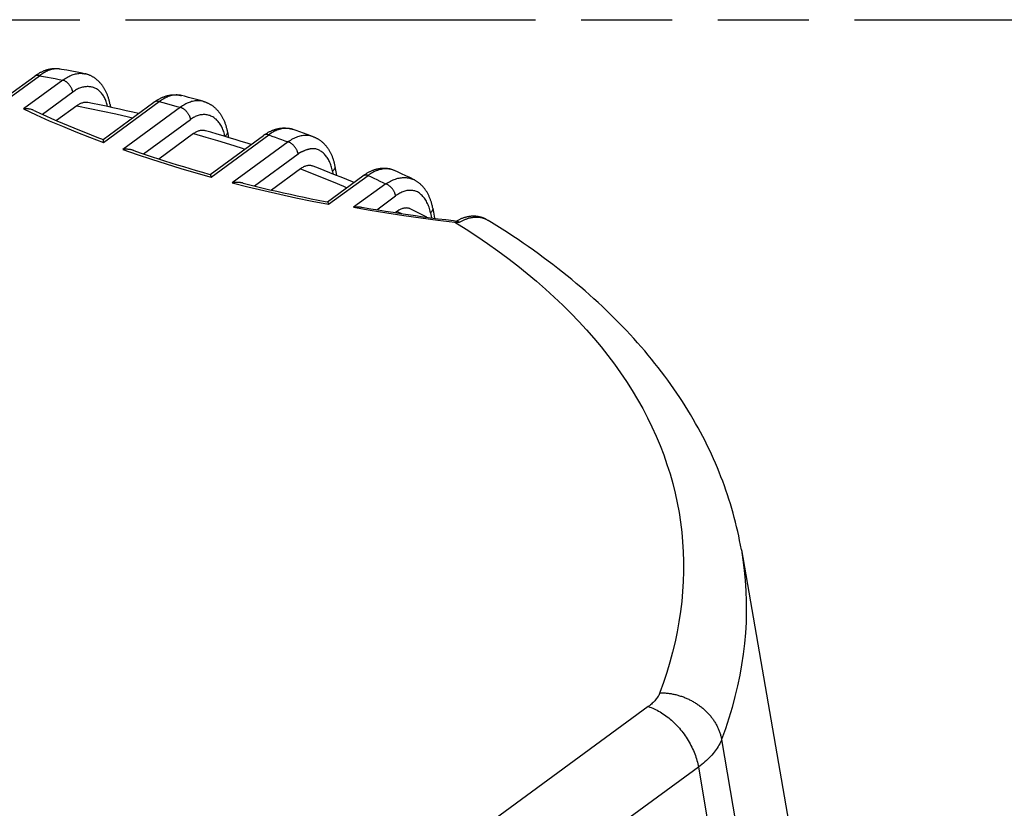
# Model space of a CAD drawing. Header units: millimetres. Extents: x 0 to 210, y 0 to 297.
# Tile 26 of 30: x 94 to 115, y 241 to 258. Entities that reach past the tile are written whole.
import ezdxf

# ---------------------------------------------------------------- set-up
doc = ezdxf.new("R2010")
doc.units = ezdxf.units.MM
doc.header["$LTSCALE"] = 19.36
doc.linetypes.add('PHANTOM', pattern=[0.8, 0.45, -0.05, 0.1, -0.05, 0.1, -0.05])
doc.layers.get('0').update_dxf_attribs({"linetype": 'CONTINUOUS'})
doc.layers.add('DEFAULT_3', color=7, linetype='PHANTOM')

msp = doc.modelspace()

# ---------------------------------------------------------------- linework, layer by layer
at = {"color": 7, "linetype": 'Continuous'}
for p, q in [((94.6032, 256.8437), (94.589, 256.846)), ((93.4778, 256.2672), (94.0651, 256.6974)), ((93.4869, 256.2042), (94.1662, 256.7023)), ((95.1187, 256.7474), (95.1327, 256.7444)), ((94.6616, 256.6109), (93.8222, 255.9966)), ((94.8717, 256.3568), (94.2294, 255.8816)), ((97.1832, 256.2811), (97.183, 256.2811)), ((94.9575, 256.0655), (94.5266, 255.7499)), ((95.514, 255.3491), (96.5948, 256.1409)), ((95.663, 256.0943), (95.6743, 256.0325)), ((97.4386, 255.4733), (96.7011, 254.9331)), ((97.7889, 254.6059), (98.9203, 255.4347)), ((98.154, 255.5089), (98.1751, 255.3919)), ((95.5152, 255.3364), (95.5162, 255.3279)), ((95.5162, 255.3279), (95.518, 255.3131)), ((95.518, 255.3131), (95.5218, 255.2839)), ((99.7151, 255.0763), (99.7086, 255.0732)), ((99.7253, 255.0811), (99.7151, 255.0763)), ((99.7325, 255.0845), (99.7253, 255.0811)), ((99.7401, 255.088), (99.7325, 255.0845)), ((99.748, 255.0916), (99.7401, 255.088)), ((100.4395, 254.773), (100.4732, 254.5843)), ((97.7631, 254.6131), (97.7892, 254.6058)), ((99.707, 254.7254), (99.0904, 254.2737)), ((100.2788, 254.0202), (101.0327, 254.5725)), ((100.3052, 253.9702), (101.1435, 254.5848)), ((101.6992, 254.6915), (101.6914, 254.6946)), ((101.5174, 254.4045), (100.8372, 253.9067)), ((102.1295, 254.487), (102.1201, 254.4918)), ((101.3307, 253.8551), (101.7286, 254.1498)), ((100.2305, 254.0296), (100.2801, 254.02)), ((101.7614, 253.8206), (101.7235, 253.7928)), ((102.4691, 253.7923), (102.4882, 253.6835)), ((102.5187, 253.8861), (102.5562, 253.6746)), ((103.0537, 253.606), (103.0577, 253.6034)), ((103.6866, 253.634), (103.6946, 253.6292)), ((109.0736, 246.6246), (112.4513, 227.1983))]:
    msp.add_line(p, q, dxfattribs=at)
at = {"color": 9, "linetype": 'Continuous'}
for p, q in [((94.0598, 256.6934), (94.0556, 256.6904)), ((95.5218, 255.2839), (96.7074, 256.1524)), ((97.1581, 256.0322), (95.9329, 255.1347)), ((96.5987, 256.1436), (96.5948, 256.1409)), ((96.3729, 255.0416), (97.3713, 255.773)), ((97.8076, 254.5487), (99.0328, 255.4462)), ((98.9242, 255.4374), (98.9203, 255.4347)), ((99.444, 255.297), (98.2584, 254.4285)), ((99.6572, 255.0378), (98.7311, 254.3594)), ((100.3871, 254.6768), (100.3982, 254.6146)), ((102.1201, 254.4918), (102.1128, 254.4953)), ((101.7614, 253.8206), (101.8541, 253.773)), ((107.0962, 243.2939), (100.6964, 238.6056)), ((108.1607, 242.0068), (101.7545, 237.3138)), ((108.1607, 242.0068), (111.5006, 222.4166))]:
    msp.add_line(p, q, dxfattribs=at)
at = {"color": 7, "linetype": 'Continuous'}
for points in [[(94.589, 256.8464), (94.5797, 256.8477), (94.568, 256.8491), (94.5563, 256.8503), (94.5445, 256.8512), (94.5326, 256.852), (94.5207, 256.8524), (94.5087, 256.8527), (94.4966, 256.8527), (94.4845, 256.8524), (94.4723, 256.8519), (94.4601, 256.8512), (94.4478, 256.8502), (94.4355, 256.849), (94.4231, 256.8475), (94.4106, 256.8458), (94.3981, 256.8438), (94.3856, 256.8415), (94.3729, 256.839), (94.3603, 256.8362), (94.3476, 256.8332), (94.3349, 256.8299), (94.3221, 256.8263), (94.3093, 256.8225), (94.2964, 256.8184), (94.2836, 256.814), (94.2707, 256.8093), (94.2578, 256.8044), (94.2448, 256.7991), (94.2319, 256.7936), (94.2189, 256.7879), (94.206, 256.7818), (94.193, 256.7755), (94.1801, 256.7689), (94.1672, 256.762), (94.1543, 256.7549), (94.1414, 256.7474), (94.1286, 256.7398), (94.1158, 256.7318), (94.103, 256.7236), (94.0903, 256.7151), (94.0777, 256.7064), (94.0651, 256.6974)], [(94.589, 256.846), (94.5804, 256.8471), (94.5583, 256.8491), (94.5359, 256.85), (94.5132, 256.8496), (94.4904, 256.848), (94.4674, 256.8452), (94.4442, 256.8412), (94.4209, 256.836), (94.3975, 256.8297), (94.3741, 256.8221), (94.3507, 256.8133), (94.3274, 256.8034), (94.3042, 256.7924), (94.281, 256.7802), (94.2579, 256.7669), (94.2349, 256.7524), (94.2119, 256.7368), (94.189, 256.7201), (94.1662, 256.7023)], [(95.1187, 256.7474), (95.0715, 256.7566), (94.9621, 256.7775), (94.8525, 256.7981), (94.7426, 256.8184), (94.6325, 256.8385), (94.6032, 256.8437)], [(94.6616, 256.6109), (94.6858, 256.6282), (94.7102, 256.6445), (94.7346, 256.6598), (94.7591, 256.674), (94.7835, 256.6871), (94.8079, 256.699), (94.8322, 256.7099), (94.8564, 256.7196), (94.8805, 256.7281), (94.9045, 256.7355), (94.9284, 256.7417), (94.9521, 256.7468), (94.9756, 256.7506), (94.999, 256.7533), (95.0222, 256.7547), (95.0452, 256.755), (95.068, 256.754), (95.0906, 256.7519), (95.1129, 256.7485), (95.1187, 256.7474)], [(95.6626, 256.0942), (95.6596, 256.1096), (95.6563, 256.1259), (95.6527, 256.142), (95.6489, 256.1581), (95.645, 256.174), (95.6408, 256.1898), (95.6364, 256.2054), (95.6318, 256.2209), (95.627, 256.2363), (95.6221, 256.2514), (95.6169, 256.2665), (95.6115, 256.2813), (95.6059, 256.296), (95.6001, 256.3105), (95.5941, 256.3248), (95.588, 256.3389), (95.5816, 256.3528), (95.5751, 256.3665), (95.5684, 256.38), (95.5615, 256.3933), (95.5544, 256.4064), (95.5472, 256.4193), (95.5398, 256.4319), (95.5323, 256.4443), (95.5245, 256.4565), (95.5167, 256.4685), (95.5086, 256.4802), (95.5005, 256.4916), (95.4921, 256.5029), (95.4837, 256.5139), (95.4751, 256.5246), (95.4664, 256.5351), (95.4575, 256.5454), (95.4485, 256.5554), (95.4394, 256.5652), (95.4302, 256.5747), (95.4209, 256.584), (95.4114, 256.593), (95.4019, 256.6018), (95.3922, 256.6104), (95.3825, 256.6187), (95.3726, 256.6267), (95.3627, 256.6345), (95.3526, 256.6421), (95.3424, 256.6495), (95.3322, 256.6566), (95.3219, 256.6634), (95.3115, 256.6701), (95.3009, 256.6764), (95.2904, 256.6826), (95.2797, 256.6885), (95.2689, 256.6942), (95.2581, 256.6997), (95.2472, 256.7049), (95.2362, 256.7099), (95.2251, 256.7146), (95.214, 256.7191), (95.2028, 256.7234), (95.1915, 256.7275), (95.1801, 256.7313), (95.1687, 256.7349), (95.1572, 256.7382), (95.1457, 256.7414), (95.134, 256.7442), (95.1327, 256.7446)], [(95.3406, 256.442), (95.3252, 256.4489), (95.309, 256.4548), (95.292, 256.4598), (95.2742, 256.4638), (95.2556, 256.4669), (95.2364, 256.4691), (95.2166, 256.4706), (95.1966, 256.4713), (95.1771, 256.4715), (95.1574, 256.4708), (95.1371, 256.4694), (95.1164, 256.467), (95.0954, 256.4636), (95.0742, 256.4591), (95.0531, 256.4534), (95.0321, 256.4465), (95.0118, 256.4387), (94.9918, 256.4299), (94.9716, 256.42), (94.9514, 256.4091), (94.9313, 256.3973), (94.9113, 256.3845), (94.8914, 256.3711), (94.8717, 256.3568)], [(95.6093, 256.0464), (95.6074, 256.0559), (95.6014, 256.0814), (95.5949, 256.1061), (95.5877, 256.13), (95.5799, 256.1533), (95.5714, 256.1759), (95.5623, 256.1978), (95.5527, 256.2188), (95.5426, 256.2391), (95.5318, 256.2588), (95.5204, 256.2779), (95.5085, 256.2962), (95.496, 256.3138), (95.4829, 256.3305), (95.4694, 256.3465), (95.4554, 256.3614), (95.4408, 256.3755), (95.4257, 256.3887), (95.41, 256.4011), (95.3936, 256.4126), (95.3767, 256.4232), (95.359, 256.4331), (95.3406, 256.442)], [(96.5948, 256.1409), (96.6074, 256.1499), (96.6202, 256.1589), (96.6331, 256.1676), (96.6461, 256.1761), (96.659, 256.1842), (96.672, 256.1921), (96.685, 256.1997), (96.6981, 256.207), (96.7112, 256.2141), (96.7242, 256.2208), (96.7373, 256.2273), (96.7504, 256.2335), (96.7636, 256.2394), (96.7767, 256.245), (96.7897, 256.2504), (96.8028, 256.2554), (96.8158, 256.2602), (96.8289, 256.2647), (96.8418, 256.2689), (96.8548, 256.2728), (96.8677, 256.2764), (96.8806, 256.2798), (96.8934, 256.2829), (96.9062, 256.2858), (96.919, 256.2883), (96.9316, 256.2906), (96.9443, 256.2926), (96.9569, 256.2944), (96.9694, 256.2959), (96.9819, 256.2971), (96.9943, 256.2981), (97.0067, 256.2989), (97.019, 256.2994), (97.0313, 256.2996), (97.0435, 256.2996), (97.0556, 256.2993), (97.0676, 256.2988), (97.0796, 256.2981), (97.0916, 256.2971), (97.1035, 256.2959), (97.1153, 256.2944), (97.127, 256.2927), (97.1386, 256.2908), (97.1503, 256.2886), (97.1618, 256.2862), (97.1733, 256.2836), (97.183, 256.2811)], [(97.1789, 256.2822), (97.157, 256.287), (97.1349, 256.2905), (97.1124, 256.2929), (97.0896, 256.2941), (97.0666, 256.2941), (97.0434, 256.2929), (97.0199, 256.2905), (96.9963, 256.2869), (96.9725, 256.282), (96.9486, 256.276), (96.9246, 256.2688), (96.9004, 256.2605), (96.8762, 256.2509), (96.852, 256.2402), (96.8278, 256.2284), (96.8036, 256.2154), (96.7794, 256.2013), (96.7553, 256.1861), (96.7313, 256.1698), (96.7074, 256.1524)], [(97.6471, 256.1569), (97.5854, 256.1738), (97.4995, 256.1972), (97.4135, 256.2203), (97.3273, 256.2433), (97.2408, 256.266), (97.1832, 256.281)], [(95.1939, 256.132), (95.1779, 256.1345), (95.1628, 256.1359), (95.1474, 256.1362), (95.1318, 256.1356), (95.1161, 256.134), (95.1003, 256.1314), (95.0844, 256.1279), (95.0686, 256.1235), (95.0527, 256.1181), (95.0368, 256.1117), (95.021, 256.1044), (95.0052, 256.0962), (94.9895, 256.087), (94.9736, 256.0768), (94.9575, 256.0655)], [(96.2662, 255.9002), (96.1447, 255.9283), (96.0038, 255.9603), (95.8624, 255.9917), (95.7204, 256.0227), (95.5779, 256.0531), (95.4349, 256.083), (95.2914, 256.1124), (95.1939, 256.132)], [(97.6471, 256.1569), (97.6596, 256.1533), (97.671, 256.1497), (97.6824, 256.146), (97.6937, 256.1419), (97.7049, 256.1377), (97.716, 256.1332), (97.7271, 256.1285), (97.7381, 256.1235), (97.749, 256.1183), (97.7598, 256.1129), (97.7706, 256.1072), (97.7813, 256.1013), (97.7919, 256.0952), (97.8025, 256.0888), (97.8129, 256.0822), (97.8232, 256.0754), (97.8335, 256.0683), (97.8437, 256.0609), (97.8538, 256.0533), (97.8638, 256.0455), (97.8737, 256.0374), (97.8835, 256.0291), (97.8932, 256.0205), (97.9028, 256.0117), (97.9122, 256.0026), (97.9216, 255.9933), (97.9308, 255.9838), (97.94, 255.9739), (97.949, 255.9639), (97.9579, 255.9535), (97.9666, 255.943), (97.9752, 255.9322), (97.9837, 255.9212), (97.9921, 255.9098), (98.0003, 255.8983), (98.0083, 255.8865), (98.0162, 255.8745), (98.024, 255.8623), (98.0315, 255.8497), (98.039, 255.837), (98.0462, 255.824), (98.0533, 255.8109), (98.0602, 255.7975), (98.0669, 255.7839), (98.0734, 255.77), (98.0798, 255.756), (98.0859, 255.7418), (98.0919, 255.7274), (98.0976, 255.7128), (98.1032, 255.698), (98.1086, 255.6831), (98.1137, 255.668), (98.1187, 255.6527), (98.1235, 255.6372), (98.128, 255.6216), (98.1323, 255.6059), (98.1365, 255.5901), (98.1404, 255.5741), (98.1441, 255.5579), (98.1476, 255.5416), (98.1509, 255.5253), (98.154, 255.5089)], [(94.0451, 255.966), (94.0319, 255.9719), (94.0188, 255.977), (94.0053, 255.9816), (93.9912, 255.9857), (93.9761, 255.9895), (93.9603, 255.9927), (93.9446, 255.9953), (93.9283, 255.9973), (93.9111, 255.9988), (93.8935, 255.9996), (93.8762, 255.9998), (93.8587, 255.9994), (93.8407, 255.9983), (93.8222, 255.9966)], [(94.0451, 255.9659), (94.0682, 255.9552), (94.1838, 255.9022), (94.3001, 255.8497), (94.4173, 255.7976), (94.5354, 255.746), (94.6543, 255.6949), (94.774, 255.6443), (94.8946, 255.5942), (95.016, 255.5445), (95.1382, 255.4954), (95.2612, 255.4467), (95.385, 255.3985), (95.5141, 255.3491)], [(97.8258, 255.8377), (97.8058, 255.8469), (97.7857, 255.8549), (97.7656, 255.8616), (97.7455, 255.8671), (97.7254, 255.8714), (97.7052, 255.8745), (97.6847, 255.8765), (97.664, 255.8773), (97.6428, 255.877), (97.6214, 255.8756), (97.6001, 255.8729), (97.5789, 255.8692), (97.5578, 255.8644), (97.5369, 255.8585), (97.5158, 255.8515), (97.4947, 255.8433), (97.4738, 255.8341), (97.4529, 255.8239), (97.4323, 255.8126), (97.4118, 255.8004), (97.3915, 255.7872), (97.3713, 255.773)], [(98.1014, 255.414), (98.0965, 255.4387), (98.0905, 255.4646), (98.0839, 255.49), (98.0764, 255.515), (98.0682, 255.5395), (98.0592, 255.5634), (98.0495, 255.5866), (98.039, 255.6091), (98.028, 255.6308), (98.0162, 255.6517), (98.0037, 255.672), (97.9904, 255.6917), (97.9764, 255.7107), (97.9618, 255.7288), (97.9469, 255.7458), (97.9314, 255.7617), (97.9155, 255.7767), (97.8989, 255.7908), (97.8817, 255.8039), (97.8638, 255.8162), (97.8451, 255.8274), (97.8258, 255.8377)], [(98.9202, 255.4347), (98.933, 255.4438), (98.9458, 255.4528), (98.9588, 255.4615), (98.9717, 255.4699), (98.9847, 255.4781), (98.9976, 255.4859), (99.0107, 255.4935), (99.0237, 255.5008), (99.0368, 255.5078), (99.0499, 255.5146), (99.0629, 255.521), (99.076, 255.5272), (99.0891, 255.5331), (99.1023, 255.5387), (99.1153, 255.5441), (99.1283, 255.5491), (99.1414, 255.5539), (99.1544, 255.5583), (99.1674, 255.5625), (99.1803, 255.5664), (99.1932, 255.5701), (99.2061, 255.5735), (99.219, 255.5766), (99.2318, 255.5794), (99.2445, 255.5819), (99.2572, 255.5842), (99.2698, 255.5862), (99.2824, 255.588), (99.295, 255.5895), (99.3074, 255.5907), (99.3198, 255.5917), (99.3322, 255.5925), (99.3445, 255.5929), (99.3568, 255.5932), (99.369, 255.5932), (99.381, 255.5929), (99.3931, 255.5924), (99.4051, 255.5917), (99.417, 255.5907), (99.4289, 255.5894), (99.4407, 255.588), (99.4524, 255.5863), (99.4641, 255.5844), (99.4757, 255.5822), (99.4873, 255.5798), (99.4987, 255.5771), (99.5101, 255.5743), (99.5214, 255.5712), (99.5327, 255.5678), (99.5439, 255.5643), (99.5546, 255.5606)], [(97.6873, 255.5344), (97.6834, 255.5355), (97.6691, 255.5387), (97.6545, 255.541), (97.6397, 255.5424), (97.6247, 255.5427), (97.6096, 255.5421), (97.5942, 255.5406), (97.5788, 255.5381), (97.5632, 255.5346), (97.5477, 255.5302), (97.532, 255.5248), (97.5164, 255.5185), (97.5007, 255.5113), (97.4851, 255.5031), (97.4695, 255.4941), (97.454, 255.4841), (97.4386, 255.4733)], [(98.657, 255.2418), (98.577, 255.2675), (98.4499, 255.3075), (98.3222, 255.3471), (98.1939, 255.3862), (98.065, 255.4249), (97.9355, 255.463), (97.8055, 255.5007), (97.6873, 255.5344)], [(99.3323, 255.5787), (99.3076, 255.5741), (99.2828, 255.5684), (99.2579, 255.5615), (99.2329, 255.5533), (99.2078, 255.544), (99.1827, 255.5335), (99.1576, 255.5218), (99.1325, 255.5089), (99.1075, 255.4949), (99.0825, 255.4798), (99.0576, 255.4636), (99.0328, 255.4462)], [(99.5546, 255.5606), (99.5399, 255.5655), (99.518, 255.5717), (99.4958, 255.5767), (99.4733, 255.5805), (99.4504, 255.5831), (99.4273, 255.5846), (99.4039, 255.5849), (99.3802, 255.584), (99.3564, 255.5819), (99.3323, 255.5787)], [(99.9806, 255.4065), (99.9574, 255.4143), (99.9348, 255.4206), (99.9119, 255.4257), (99.8887, 255.4297), (99.8651, 255.4324), (99.8413, 255.4339), (99.8173, 255.4342), (99.793, 255.4333), (99.7685, 255.4312), (99.7439, 255.4279), (99.7191, 255.4234), (99.6942, 255.4177), (99.6691, 255.4108), (99.6441, 255.4028), (99.6189, 255.3935), (99.5938, 255.3831), (99.5686, 255.3716), (99.5435, 255.3589), (99.5185, 255.3451), (99.4935, 255.3302), (99.4687, 255.3141), (99.444, 255.297)], [(99.9806, 255.4065), (99.931, 255.4249), (99.8521, 255.4539), (99.7729, 255.4827), (99.6934, 255.5113), (99.6137, 255.5397), (99.5546, 255.5606)], [(99.9806, 255.4065), (99.9907, 255.4027), (100.0019, 255.3982), (100.0129, 255.3935), (100.0239, 255.3885), (100.0348, 255.3833), (100.0457, 255.3779), (100.0565, 255.3722), (100.0672, 255.3663), (100.0778, 255.3601), (100.0883, 255.3538), (100.0988, 255.3471), (100.1091, 255.3403), (100.1194, 255.3332), (100.1296, 255.3258), (100.1397, 255.3182), (100.1497, 255.3104), (100.1595, 255.3023), (100.1693, 255.2939), (100.179, 255.2853), (100.1886, 255.2765), (100.1981, 255.2674), (100.2075, 255.2581), (100.2167, 255.2485), (100.2258, 255.2387), (100.2349, 255.2286), (100.2438, 255.2183), (100.2525, 255.2077), (100.2611, 255.1969), (100.2696, 255.1858), (100.2779, 255.1745), (100.2861, 255.1629), (100.2942, 255.1511), (100.302, 255.1391), (100.3098, 255.1268), (100.3173, 255.1143), (100.3248, 255.1015), (100.332, 255.0885), (100.3391, 255.0754), (100.3459, 255.0619), (100.3526, 255.0483), (100.3592, 255.0345), (100.3655, 255.0204), (100.3716, 255.0062), (100.3776, 254.9918), (100.3833, 254.9772), (100.3889, 254.9623), (100.3942, 254.9474), (100.3994, 254.9323), (100.4043, 254.917), (100.4091, 254.9015), (100.4136, 254.8859), (100.4179, 254.8701), (100.422, 254.8542), (100.4259, 254.8382), (100.4296, 254.8221), (100.4331, 254.8058), (100.4364, 254.7894), (100.4394, 254.773)], [(95.514, 255.3491), (95.514, 255.3491), (95.514, 255.3488), (95.514, 255.3483), (95.514, 255.3476), (95.5141, 255.3467), (95.5142, 255.3456), (95.5143, 255.3442), (95.5145, 255.3426), (95.5147, 255.3408), (95.5152, 255.3364)], [(96.1507, 255.1177), (96.1417, 255.1208), (96.1274, 255.1251), (96.1126, 255.1289), (96.0971, 255.1322), (96.0804, 255.135), (96.0639, 255.1371), (96.0494, 255.1385), (96.035, 255.1395), (96.019, 255.1401), (96.0023, 255.1401), (95.9851, 255.1397), (95.9676, 255.1386), (95.9502, 255.1369), (95.9329, 255.1347)], [(96.1507, 255.1178), (96.1701, 255.111), (96.2988, 255.0667), (96.4283, 255.0229), (96.5585, 254.9796), (96.6894, 254.9368), (96.8211, 254.8945), (96.9536, 254.8528), (97.0867, 254.8115), (97.2206, 254.7708), (97.3552, 254.7306), (97.4904, 254.6909), (97.6264, 254.6517), (97.7631, 254.6131)], [(99.7086, 255.0732), (99.7049, 255.0714), (99.7009, 255.0694), (99.6966, 255.0672), (99.6922, 255.065), (99.688, 255.0628), (99.6839, 255.0606), (99.6796, 255.0583), (99.6757, 255.056), (99.6726, 255.054), (99.6699, 255.052), (99.6675, 255.05), (99.6652, 255.0478), (99.663, 255.0455), (99.6609, 255.043), (99.6589, 255.0405), (99.6572, 255.0378)], [(99.771, 255.1016), (99.7576, 255.0958), (99.748, 255.0916)], [(100.1154, 255.113), (100.0903, 255.1256), (100.0679, 255.1353), (100.0485, 255.142), (100.0315, 255.1462), (100.0176, 255.1486), (100.004, 255.1497), (99.9877, 255.1507), (99.9709, 255.1512), (99.955, 255.151), (99.9403, 255.1502), (99.9274, 255.1489), (99.9162, 255.1474), (99.9067, 255.1458), (99.8984, 255.1441), (99.8908, 255.1426), (99.8832, 255.1409), (99.8752, 255.1389), (99.8665, 255.1365), (99.8568, 255.1336), (99.8465, 255.1302), (99.8351, 255.1263), (99.8237, 255.1223), (99.8131, 255.1185), (99.8026, 255.1145), (99.7908, 255.1099), (99.7797, 255.1053), (99.771, 255.1016)], [(100.3871, 254.6768), (100.3816, 254.7049), (100.3754, 254.7322), (100.3686, 254.7587), (100.3611, 254.7844), (100.3528, 254.8094), (100.3439, 254.8337), (100.3343, 254.8573), (100.3241, 254.8801), (100.3133, 254.902), (100.3019, 254.9232), (100.2898, 254.9438), (100.2771, 254.9636), (100.2637, 254.9827), (100.2496, 255.0009), (100.2351, 255.0181), (100.22, 255.0343), (100.2044, 255.0496), (100.1881, 255.0639), (100.171, 255.0775), (100.1533, 255.0902), (100.1347, 255.102), (100.1154, 255.113)], [(99.9745, 254.7807), (99.9675, 254.7832), (99.9536, 254.7874), (99.9392, 254.7907), (99.9246, 254.7931), (99.9096, 254.7945), (99.8944, 254.7949), (99.8791, 254.7943), (99.8636, 254.7928), (99.848, 254.7903), (99.8324, 254.7869), (99.8167, 254.7825), (99.801, 254.7772), (99.7853, 254.7709), (99.7697, 254.7637), (99.7541, 254.7556), (99.7386, 254.7466), (99.7229, 254.7365), (99.707, 254.7254)], [(100.8402, 254.4315), (100.8092, 254.4447), (100.6912, 254.4945), (100.5724, 254.5438), (100.453, 254.5926), (100.3328, 254.6409), (100.2119, 254.6888), (100.0904, 254.7362), (99.9745, 254.7806)], [(97.7892, 254.6058), (97.7898, 254.6053), (97.7906, 254.6042), (97.7916, 254.6023), (97.7928, 254.5995), (97.7942, 254.5962), (97.7954, 254.5927), (97.7967, 254.5888), (97.7982, 254.5839), (97.7999, 254.5782), (97.8017, 254.5717), (97.8036, 254.5646), (97.8056, 254.5569), (97.8076, 254.5487)], [(101.6993, 254.6917), (101.6806, 254.6987), (101.6697, 254.7026), (101.6588, 254.7062), (101.6477, 254.7097), (101.6366, 254.7129), (101.6255, 254.7159), (101.6142, 254.7186), (101.6029, 254.7212), (101.5915, 254.7235), (101.5801, 254.7256), (101.5686, 254.7274), (101.557, 254.7291), (101.5453, 254.7305), (101.5336, 254.7317), (101.5218, 254.7326), (101.51, 254.7333), (101.498, 254.7338), (101.4861, 254.734), (101.474, 254.7341), (101.4619, 254.7338), (101.4498, 254.7333), (101.4376, 254.7326), (101.4253, 254.7316), (101.413, 254.7304), (101.4006, 254.729), (101.3882, 254.7272), (101.3757, 254.7253), (101.3631, 254.723), (101.3505, 254.7205), (101.3379, 254.7178), (101.3252, 254.7148), (101.3125, 254.7115), (101.2998, 254.7079), (101.287, 254.7041), (101.2741, 254.7), (101.2613, 254.6957), (101.2484, 254.691), (101.2355, 254.6861), (101.2226, 254.681), (101.2097, 254.6755), (101.1967, 254.6698), (101.1838, 254.6637), (101.1709, 254.6575), (101.1579, 254.6509), (101.145, 254.6441), (101.1322, 254.637), (101.1193, 254.6296), (101.1065, 254.622), (101.0937, 254.6141), (101.0809, 254.6059), (101.0682, 254.5975), (101.0556, 254.5888), (101.043, 254.5799), (101.0327, 254.5724)], [(101.6823, 254.6981), (101.6599, 254.7054), (101.6372, 254.7115), (101.614, 254.7164), (101.5906, 254.7201), (101.5668, 254.7226), (101.5427, 254.724), (101.5184, 254.7241), (101.4938, 254.7231), (101.469, 254.7209), (101.4441, 254.7174), (101.419, 254.7128), (101.3938, 254.707), (101.3685, 254.7), (101.3432, 254.6918), (101.3179, 254.6824), (101.2928, 254.6719), (101.2676, 254.6602), (101.2425, 254.6474), (101.2175, 254.6334), (101.1926, 254.6183), (101.1679, 254.6021), (101.1435, 254.5848)], [(101.7207, 254.6824), (101.7042, 254.6896), (101.6993, 254.6917)], [(102.1201, 254.4918), (102.0275, 254.5369), (101.9424, 254.5778), (101.8569, 254.6185), (101.771, 254.6589), (101.7207, 254.6824)], [(98.4727, 254.4238), (98.4685, 254.4248), (98.4601, 254.4267), (98.4516, 254.4285), (98.4428, 254.4301), (98.4338, 254.4316), (98.4247, 254.433), (98.4153, 254.4341), (98.4057, 254.4351), (98.3959, 254.4359), (98.386, 254.4365), (98.3759, 254.437), (98.3656, 254.4372), (98.3553, 254.4373), (98.3448, 254.4371), (98.3342, 254.4368), (98.3235, 254.4362), (98.3127, 254.4355), (98.3019, 254.4345), (98.291, 254.4333), (98.2802, 254.4319), (98.2693, 254.4303), (98.2584, 254.4285)], [(98.4727, 254.4238), (98.4887, 254.4197), (98.6303, 254.3842), (98.7726, 254.3492), (98.9156, 254.3148), (99.0592, 254.2809), (99.2034, 254.2475), (99.3483, 254.2147), (99.4938, 254.1825), (99.6399, 254.1508), (99.7866, 254.1197), (99.934, 254.0891), (100.0819, 254.0591), (100.2305, 254.0296)], [(101.5174, 254.4045), (101.5433, 254.4212), (101.5692, 254.4368), (101.5952, 254.4513), (101.6212, 254.4648), (101.6473, 254.4772), (101.6733, 254.4884), (101.6993, 254.4986), (101.7252, 254.5077), (101.7509, 254.5157), (101.7765, 254.5225), (101.8019, 254.5282), (101.8272, 254.5328), (101.8523, 254.5362), (101.8772, 254.5384), (101.902, 254.5394), (101.9266, 254.5393), (101.9509, 254.538), (101.9749, 254.5354), (101.9988, 254.5317), (102.0223, 254.5268), (102.0455, 254.5207), (102.0683, 254.5134), (102.0907, 254.5049), (102.1128, 254.4953)], [(102.5182, 253.886), (102.5153, 253.9015), (102.512, 253.9178), (102.5085, 253.9341), (102.5048, 253.9502), (102.5008, 253.9662), (102.4967, 253.982), (102.4924, 253.9977), (102.4878, 254.0133), (102.4831, 254.0287), (102.4781, 254.044), (102.473, 254.0591), (102.4676, 254.074), (102.4621, 254.0888), (102.4563, 254.1034), (102.4504, 254.1178), (102.4442, 254.132), (102.4379, 254.146), (102.4314, 254.1598), (102.4247, 254.1733), (102.4178, 254.1867), (102.4107, 254.1999), (102.4035, 254.2128), (102.3961, 254.2255), (102.3885, 254.238), (102.3808, 254.2503), (102.3729, 254.2623), (102.3649, 254.2741), (102.3567, 254.2856), (102.3484, 254.2969), (102.3399, 254.308), (102.3313, 254.3188), (102.3226, 254.3293), (102.3137, 254.3396), (102.3047, 254.3497), (102.2956, 254.3595), (102.2864, 254.3691), (102.277, 254.3784), (102.2675, 254.3875), (102.258, 254.3963), (102.2483, 254.4049), (102.2385, 254.4132), (102.2286, 254.4213), (102.2186, 254.4292), (102.2086, 254.4368), (102.1984, 254.4441), (102.1881, 254.4512), (102.1778, 254.4581), (102.1673, 254.4648), (102.1568, 254.4712), (102.1461, 254.4773), (102.1354, 254.4833), (102.1292, 254.4866)], [(100.2801, 254.02), (100.2808, 254.0197), (100.2825, 254.0188), (100.2844, 254.017), (100.2864, 254.0145), (100.2883, 254.0115), (100.2902, 254.0079), (100.2923, 254.0035), (100.2944, 253.9984), (100.2968, 253.9925)], [(100.2968, 253.9925), (100.3022, 253.9784), (100.3052, 253.9702)], [(100.8372, 253.9067), (100.8476, 253.9086), (100.8579, 253.9103), (100.8682, 253.9116), (100.8784, 253.9127), (100.8886, 253.9136), (100.8988, 253.9143), (100.909, 253.9149), (100.9193, 253.9152), (100.9295, 253.9154), (100.9397, 253.9153), (100.9498, 253.9151), (100.9597, 253.9147), (100.9693, 253.914), (100.9788, 253.9132), (100.988, 253.9123), (100.9971, 253.9111), (101.0059, 253.9098), (101.0115, 253.9089)], [(101.0115, 253.9089), (101.0461, 253.9029), (101.2024, 253.8764), (101.3592, 253.8504), (101.5166, 253.825), (101.6745, 253.8003), (101.833, 253.7761), (101.992, 253.7526), (102.1516, 253.7297), (102.3117, 253.7073), (102.4724, 253.6856), (102.6335, 253.6645), (102.7952, 253.644), (102.9573, 253.6241), (103.034, 253.6149)], [(102.0553, 253.8685), (102.0411, 253.8751), (102.0274, 253.8803), (102.0132, 253.8845), (101.9987, 253.8879), (101.9837, 253.8903), (101.9685, 253.8917), (101.953, 253.8921), (101.9373, 253.8915), (101.9215, 253.8899), (101.9056, 253.8873), (101.8896, 253.8837), (101.8736, 253.8792), (101.8576, 253.8737), (101.8416, 253.8673), (101.8255, 253.8599), (101.8097, 253.8516), (101.7938, 253.8424), (101.7777, 253.832), (101.7614, 253.8206)], [(102.3883, 253.697), (102.3774, 253.7028), (102.2652, 253.7613), (102.1522, 253.8194), (102.0553, 253.8685)], [(103.6596, 253.6483), (103.6561, 253.6503), (103.6456, 253.6557), (103.635, 253.6608), (103.6243, 253.6658), (103.6135, 253.6705), (103.6027, 253.675), (103.5918, 253.6793), (103.5808, 253.6833), (103.5697, 253.6872), (103.5586, 253.6907), (103.5473, 253.6941), (103.5361, 253.6973), (103.5247, 253.7002), (103.5133, 253.7029), (103.5018, 253.7053), (103.4902, 253.7075), (103.4786, 253.7095), (103.4669, 253.7113), (103.4551, 253.7128), (103.4433, 253.7141), (103.4314, 253.7152), (103.4194, 253.716), (103.4074, 253.7166), (103.3953, 253.717), (103.3831, 253.7171), (103.3709, 253.7169), (103.3586, 253.7166), (103.3462, 253.7159), (103.3338, 253.715), (103.3214, 253.7139), (103.3089, 253.7125), (103.2963, 253.7109), (103.2837, 253.709), (103.271, 253.7068), (103.2582, 253.7044), (103.2455, 253.7017), (103.2326, 253.6988), (103.2198, 253.6955), (103.2069, 253.692), (103.1939, 253.6883), (103.181, 253.6842), (103.168, 253.6799), (103.1549, 253.6753), (103.1419, 253.6704), (103.1288, 253.6653), (103.1158, 253.6598), (103.1027, 253.6541), (103.0896, 253.6481), (103.0765, 253.6418), (103.0634, 253.6353), (103.0504, 253.6285), (103.0373, 253.6214), (103.0274, 253.6157)], [(102.9884, 253.5903), (103.0052, 253.591), (103.022, 253.5915), (103.0387, 253.592), (103.0555, 253.5923), (103.0723, 253.5926), (103.089, 253.5927)], [(103.034, 253.6149), (103.0351, 253.6148), (103.0371, 253.6144), (103.039, 253.6138), (103.0409, 253.6131), (103.0428, 253.6123), (103.0445, 253.6115), (103.0462, 253.6106), (103.0478, 253.6097), (103.0494, 253.6088), (103.0509, 253.6079), (103.0523, 253.6069), (103.0537, 253.606)], [(103.0577, 253.6034), (103.059, 253.6025), (103.0603, 253.6017), (103.0615, 253.6009), (103.0627, 253.6002), (103.0639, 253.5995), (103.0651, 253.5988), (103.0662, 253.5982), (103.0674, 253.5976), (103.0685, 253.5971), (103.0696, 253.5966), (103.0707, 253.5962), (103.0718, 253.5957), (103.0729, 253.5954), (103.0739, 253.595), (103.075, 253.5947), (103.076, 253.5945), (103.077, 253.5942), (103.0781, 253.594), (103.0792, 253.5938), (103.0802, 253.5936), (103.0814, 253.5935), (103.0825, 253.5934), (103.0837, 253.5932), (103.0849, 253.5932), (103.0863, 253.5931), (103.0876, 253.5929), (103.089, 253.5927)], [(109.0736, 246.6246), (109.0558, 246.7231), (109.0368, 246.8215), (109.0166, 246.9197), (108.9951, 247.0178), (108.9723, 247.1156), (108.9483, 247.2133), (108.9231, 247.3108), (108.8966, 247.4081), (108.8688, 247.5053), (108.8399, 247.6022), (108.8096, 247.699), (108.7781, 247.7955), (108.7453, 247.8919), (108.7113, 247.9881), (108.676, 248.0841), (108.6395, 248.1799), (108.6017, 248.2755), (108.5626, 248.3709), (108.5222, 248.4661), (108.4806, 248.5611), (108.4377, 248.6559), (108.3935, 248.7504), (108.348, 248.8447), (108.3013, 248.9388), (108.2532, 249.0327), (108.2039, 249.1264), (108.1532, 249.2198), (108.1013, 249.313), (108.0481, 249.4059), (107.9936, 249.4985), (107.9378, 249.591), (107.8807, 249.6831), (107.8223, 249.775), (107.7626, 249.8666), (107.7016, 249.9579), (107.6393, 250.0489), (107.5756, 250.1396), (107.5107, 250.2301), (107.4445, 250.3202), (107.377, 250.41), (107.3082, 250.4994), (107.238, 250.5886), (107.1666, 250.6774), (107.0939, 250.7658), (107.0199, 250.8539), (106.9446, 250.9416), (106.868, 251.029), (106.7901, 251.116), (106.7109, 251.2026), (106.6305, 251.2889), (106.5488, 251.3746), (106.4658, 251.46), (106.3815, 251.545), (106.296, 251.6296), (106.2092, 251.7138), (106.1212, 251.7974), (106.0319, 251.8807), (105.9414, 251.9634), (105.8496, 252.0458), (105.7566, 252.1277), (105.6624, 252.2091), (105.5669, 252.29), (105.4703, 252.3704), (105.3724, 252.4504), (105.2733, 252.5298), (105.1731, 252.6088), (105.0716, 252.6872), (104.969, 252.7651), (104.8652, 252.8424), (104.7603, 252.9193), (104.6541, 252.9956), (104.5469, 253.0714), (104.4385, 253.1466), (104.329, 253.2212), (104.2183, 253.2954), (104.1065, 253.3689), (103.9936, 253.4419), (103.8796, 253.5143), (103.7645, 253.5862), (103.6946, 253.6292)], [(107.3427, 243.5886), (107.3555, 243.5878), (107.3696, 243.5871)], [(107.3696, 243.5871), (107.4019, 243.5862), (107.4196, 243.5854), (107.4381, 243.5843), (107.4572, 243.5829), (107.4769, 243.5812), (107.4969, 243.5791), (107.5172, 243.5768), (107.5377, 243.5741), (107.5582, 243.5711), (107.5787, 243.5677), (107.5992, 243.5641), (107.6196, 243.5602), (107.64, 243.5559), (107.6603, 243.5514), (107.6806, 243.5465), (107.7009, 243.5414), (107.721, 243.5359), (107.7411, 243.5302), (107.7612, 243.5242), (107.7811, 243.5178), (107.801, 243.5112), (107.8207, 243.5043), (107.8404, 243.4971), (107.8599, 243.4896), (107.8794, 243.4819), (107.8987, 243.4738), (107.9179, 243.4655), (107.937, 243.4569), (107.9559, 243.4481), (107.9747, 243.4389), (107.9933, 243.4295), (108.0118, 243.4198), (108.0301, 243.4099), (108.0483, 243.3997), (108.0663, 243.3893), (108.0841, 243.3786), (108.1017, 243.3676), (108.1192, 243.3564), (108.1365, 243.345), (108.1535, 243.3333), (108.1704, 243.3214), (108.187, 243.3093), (108.2035, 243.2969), (108.2197, 243.2844), (108.2357, 243.2715), (108.2514, 243.2585), (108.267, 243.2453), (108.2823, 243.2318), (108.2973, 243.2182), (108.3121, 243.2043), (108.3267, 243.1903), (108.341, 243.1761), (108.3551, 243.1616), (108.3688, 243.147), (108.3824, 243.1323), (108.3956, 243.1173), (108.4086, 243.1022), (108.4213, 243.0869), (108.4337, 243.0714), (108.4458, 243.0558), (108.4576, 243.0401), (108.4691, 243.0242), (108.4804, 243.0081), (108.4913, 242.9919), (108.5019, 242.9756), (108.5122, 242.9592), (108.5222, 242.9426), (108.5319, 242.926), (108.5413, 242.9092), (108.5504, 242.8923), (108.5591, 242.8753), (108.5675, 242.8582), (108.5756, 242.841), (108.5833, 242.8238), (108.5907, 242.8064), (108.5978, 242.789), (108.6045, 242.7715), (108.6109, 242.754), (108.617, 242.7364), (108.6227, 242.7187), (108.6281, 242.701), (108.6331, 242.6833), (108.6377, 242.6655), (108.6421, 242.6477), (108.646, 242.6298), (108.6497, 242.612), (108.6529, 242.5941)]]:
    msp.add_lwpolyline(points, dxfattribs=at)
at = {"color": 9, "linetype": 'Continuous'}
for points in [[(94.1664, 256.7025), (94.1571, 256.7051), (94.1478, 256.7071), (94.1387, 256.7086), (94.1298, 256.7095), (94.121, 256.7099), (94.1124, 256.7097), (94.104, 256.709), (94.0959, 256.7078), (94.0881, 256.7059), (94.0805, 256.7036), (94.0733, 256.7007), (94.0664, 256.6973), (94.0598, 256.6934)], [(94.1662, 256.7023), (94.2493, 256.6875), (94.3321, 256.6725), (94.4146, 256.6574), (94.497, 256.6421), (94.5793, 256.6266), (94.6616, 256.6109)], [(94.8717, 256.3568), (94.8696, 256.3674), (94.867, 256.3781), (94.864, 256.3888), (94.8606, 256.3996), (94.8566, 256.4104), (94.8523, 256.4212), (94.8476, 256.4319), (94.8424, 256.4426), (94.8368, 256.4532), (94.8309, 256.4637), (94.8245, 256.474), (94.8179, 256.4842), (94.8109, 256.4941), (94.8036, 256.5039), (94.7959, 256.5133), (94.7881, 256.5225), (94.7799, 256.5314), (94.7716, 256.54), (94.763, 256.5483), (94.7542, 256.5561), (94.7452, 256.5636), (94.7362, 256.5707), (94.7269, 256.5773), (94.7177, 256.5836), (94.7083, 256.5893), (94.6988, 256.5946), (94.6893, 256.5994), (94.6799, 256.6037), (94.6706, 256.6075), (94.6613, 256.6107)], [(94.9575, 256.0655), (95.2352, 256.0093), (95.5108, 255.9511), (95.7843, 255.891), (96.0557, 255.829), (96.1413, 255.8086)], [(95.663, 256.0943), (95.6634, 256.0918), (95.664, 256.0856), (95.664, 256.0793), (95.6633, 256.0729), (95.662, 256.0664), (95.6602, 256.0599), (95.6577, 256.0534), (95.6546, 256.0469), (95.651, 256.0404), (95.6493, 256.0378)], [(96.7074, 256.1524), (96.6978, 256.1551), (96.6884, 256.1573), (96.6792, 256.1589), (96.67, 256.1599), (96.6611, 256.1603), (96.6523, 256.1602), (96.6438, 256.1595), (96.6356, 256.1583), (96.6276, 256.1564), (96.6199, 256.1541), (96.6125, 256.1511), (96.6054, 256.1476), (96.5987, 256.1436)], [(96.7074, 256.1524), (96.783, 256.1328), (96.8584, 256.113), (96.9336, 256.093), (97.0086, 256.0729), (97.0835, 256.0526), (97.1581, 256.0322)], [(97.4394, 256.1634), (97.4161, 256.1584), (97.3927, 256.1523), (97.3691, 256.1451), (97.3456, 256.1368), (97.322, 256.1274), (97.2984, 256.1169), (97.2749, 256.1054), (97.2513, 256.0928), (97.2279, 256.0792), (97.2045, 256.0646), (97.1812, 256.0489), (97.1581, 256.0322)], [(97.1581, 256.0322), (97.1677, 256.0289), (97.1773, 256.0251), (97.187, 256.0208), (97.1966, 256.016), (97.2063, 256.0106), (97.2159, 256.0048), (97.2254, 255.9984), (97.2348, 255.9917), (97.2441, 255.9844), (97.2533, 255.9768), (97.2622, 255.9687), (97.271, 255.9602), (97.2795, 255.9514), (97.2878, 255.9423), (97.2959, 255.9329), (97.3036, 255.9232), (97.311, 255.9132), (97.3181, 255.903), (97.3248, 255.8926), (97.3312, 255.882), (97.3371, 255.8713), (97.3427, 255.8605), (97.3479, 255.8495), (97.3526, 255.8386), (97.3569, 255.8276), (97.3607, 255.8166), (97.3641, 255.8056), (97.367, 255.7946), (97.3694, 255.7838), (97.3713, 255.773)], [(97.6471, 256.1569), (97.6342, 256.1602), (97.6108, 256.1652), (97.5871, 256.1688), (97.5631, 256.1712), (97.5388, 256.1723), (97.5142, 256.172), (97.4895, 256.1705), (97.4645, 256.1676), (97.4394, 256.1634)], [(93.8222, 255.9966), (94.0943, 255.8711), (94.371, 255.7482), (94.6521, 255.6281), (94.9376, 255.5106), (95.2275, 255.3959), (95.5218, 255.2839)], [(97.4386, 255.4733), (97.6941, 255.3999), (97.9471, 255.3247), (98.1978, 255.2477), (98.4459, 255.1688), (98.5228, 255.1436)], [(98.154, 255.5089), (98.1548, 255.5037), (98.155, 255.4973), (98.1547, 255.4907), (98.1537, 255.4841), (98.152, 255.4775), (98.1497, 255.4708), (98.1468, 255.4641), (98.1432, 255.4574), (98.139, 255.4507), (98.1342, 255.4441), (98.1289, 255.4376), (98.1229, 255.4311), (98.1164, 255.4247), (98.1093, 255.4184), (98.1032, 255.4134)], [(99.0328, 255.4462), (99.0233, 255.4489), (99.0139, 255.4511), (99.0046, 255.4527), (98.9955, 255.4537), (98.9865, 255.4542), (98.9778, 255.454), (98.9693, 255.4533), (98.961, 255.4521), (98.953, 255.4503), (98.9453, 255.4479), (98.9379, 255.4449), (98.9309, 255.4414), (98.9242, 255.4374)], [(99.0328, 255.4462), (99.1019, 255.4217), (99.1707, 255.3971), (99.2394, 255.3723), (99.3078, 255.3473), (99.376, 255.3223), (99.444, 255.297)], [(99.6572, 255.0378), (99.6552, 255.0485), (99.6528, 255.0594), (99.6499, 255.0703), (99.6465, 255.0813), (99.6427, 255.0924), (99.6384, 255.1034), (99.6337, 255.1144), (99.6285, 255.1253), (99.6229, 255.1362), (99.6169, 255.1469), (99.6106, 255.1575), (99.6038, 255.168), (99.5967, 255.1782), (99.5893, 255.1882), (99.5816, 255.1979), (99.5735, 255.2073), (99.5653, 255.2164), (99.5567, 255.2252), (99.548, 255.2336), (99.539, 255.2417), (99.5299, 255.2493), (99.5206, 255.2565), (99.5112, 255.2633), (99.5017, 255.2696), (99.4921, 255.2754), (99.4825, 255.2808), (99.4728, 255.2856), (99.4632, 255.29), (99.4535, 255.2938), (99.444, 255.297)], [(95.9329, 255.1347), (96.2355, 255.0299), (96.5421, 254.928), (96.8527, 254.8288), (97.1672, 254.7326), (97.4855, 254.6392), (97.8076, 254.5487)], [(100.4395, 254.773), (100.4399, 254.7703), (100.4404, 254.7642), (100.4404, 254.7579), (100.4397, 254.7517), (100.4384, 254.7453), (100.4365, 254.739), (100.4341, 254.7326), (100.4311, 254.7262), (100.4275, 254.7198), (100.4233, 254.7134), (100.4186, 254.7071), (100.4133, 254.7009), (100.4075, 254.6947), (100.4012, 254.6886), (100.3944, 254.6826), (100.3871, 254.6768)], [(99.707, 254.7254), (99.9404, 254.6349), (100.171, 254.5426), (100.3987, 254.4487), (100.6237, 254.353), (100.6921, 254.323)], [(101.1432, 254.5846), (101.1338, 254.5872), (101.1246, 254.5892), (101.1156, 254.5907), (101.1067, 254.5916), (101.0979, 254.5919), (101.0894, 254.5918), (101.0811, 254.591), (101.073, 254.5898), (101.0652, 254.588), (101.0577, 254.5856), (101.0505, 254.5827), (101.0436, 254.5793), (101.037, 254.5754), (101.0327, 254.5725)], [(101.1435, 254.5848), (101.2065, 254.5551), (101.2693, 254.5252), (101.3317, 254.4952), (101.3938, 254.4651), (101.4557, 254.4349), (101.5174, 254.4045)], [(98.2584, 254.4285), (98.591, 254.3446), (98.927, 254.2636), (99.2665, 254.1857), (99.6094, 254.1108), (99.9556, 254.039), (100.3052, 253.9702)], [(101.7286, 254.1498), (101.7265, 254.1604), (101.724, 254.171), (101.721, 254.1818), (101.7176, 254.1926), (101.7137, 254.2034), (101.7093, 254.2143), (101.7046, 254.225), (101.6994, 254.2358), (101.6939, 254.2464), (101.6879, 254.2569), (101.6816, 254.2673), (101.6749, 254.2775), (101.6679, 254.2875), (101.6606, 254.2973), (101.653, 254.3068), (101.6451, 254.316), (101.6369, 254.325), (101.6285, 254.3336), (101.6199, 254.3419), (101.6111, 254.3498), (101.6021, 254.3573), (101.593, 254.3644), (101.5838, 254.3711), (101.5745, 254.3773), (101.565, 254.3831), (101.5556, 254.3884), (101.5461, 254.3932), (101.5366, 254.3976), (101.5271, 254.4014), (101.5176, 254.4047)], [(102.1912, 254.2332), (102.1722, 254.2416), (102.153, 254.2488), (102.1336, 254.2547), (102.1138, 254.2595), (102.0937, 254.2631), (102.0733, 254.2655), (102.0527, 254.2668), (102.0319, 254.2669), (102.011, 254.2659), (101.9899, 254.2638), (101.9685, 254.2606), (101.947, 254.2563), (101.9253, 254.2509), (101.9035, 254.2443), (101.8818, 254.2366), (101.8601, 254.2278), (101.8384, 254.2177), (101.8166, 254.2066), (101.7948, 254.1942), (101.7729, 254.1806), (101.7508, 254.1658), (101.7286, 254.1498)], [(102.4691, 253.7923), (102.4625, 253.8224), (102.4551, 253.8517), (102.447, 253.8801), (102.438, 253.9077), (102.4282, 253.9347), (102.4176, 253.9609), (102.4063, 253.986), (102.3944, 254.0102), (102.3817, 254.0337), (102.3683, 254.0564), (102.354, 254.0785), (102.3389, 254.0997), (102.3231, 254.1199), (102.3066, 254.1391), (102.2896, 254.1571), (102.2718, 254.174), (102.2531, 254.1901), (102.2335, 254.2054), (102.2128, 254.2197), (102.1912, 254.2332)], [(100.8372, 253.9067), (101.189, 253.8463), (101.5436, 253.7889), (101.9009, 253.7347), (102.2608, 253.6835), (102.6233, 253.6353), (102.9884, 253.5903)], [(102.5187, 253.8861), (102.5192, 253.883), (102.5197, 253.8766), (102.5195, 253.8702), (102.5187, 253.8637), (102.5172, 253.8571), (102.5151, 253.8504), (102.5124, 253.8438), (102.509, 253.8372), (102.5051, 253.8306), (102.5005, 253.824), (102.4953, 253.8175), (102.4896, 253.811), (102.4833, 253.8047), (102.4764, 253.7984), (102.469, 253.7923)], [(102.9884, 253.5903), (103.2241, 253.4416), (103.4544, 253.2905), (103.6794, 253.137), (103.8989, 252.9811), (104.1129, 252.823), (104.3215, 252.6625), (104.5244, 252.4999), (104.7217, 252.335), (104.9134, 252.168), (105.0993, 251.9989), (105.2795, 251.8277), (105.4538, 251.6544), (105.6223, 251.4792), (105.7849, 251.3021), (105.9416, 251.123), (106.0923, 250.9421), (106.2369, 250.7594), (106.3756, 250.5749), (106.5082, 250.3886), (106.6346, 250.2007), (106.755, 250.0112), (106.8691, 249.82), (106.9771, 249.6274), (107.0788, 249.4332), (107.1743, 249.2376), (107.2635, 249.0405), (107.3464, 248.8422), (107.423, 248.6425), (107.4933, 248.4416), (107.5572, 248.2394), (107.6148, 248.0362), (107.666, 247.8318), (107.7108, 247.6263), (107.7492, 247.4198), (107.7812, 247.2124), (107.8067, 247.0041), (107.8259, 246.7949), (107.8386, 246.585), (107.8449, 246.3742), (107.8447, 246.1627), (107.8382, 245.9506), (107.8251, 245.7379), (107.8057, 245.5246), (107.7798, 245.3108), (107.7476, 245.0966), (107.7089, 244.882), (107.6638, 244.667), (107.6123, 244.4517), (107.5545, 244.2362), (107.4902, 244.0205), (107.4197, 243.8047), (107.3427, 243.5888)], [(103.089, 253.5927), (103.1026, 253.6005), (103.1161, 253.6081), (103.1297, 253.6153), (103.1434, 253.6223), (103.157, 253.629), (103.1706, 253.6353), (103.1843, 253.6414), (103.1979, 253.6472), (103.2115, 253.6527), (103.2252, 253.6578), (103.2388, 253.6627), (103.2524, 253.6673), (103.266, 253.6716), (103.2796, 253.6755), (103.2931, 253.6792), (103.3066, 253.6826), (103.3201, 253.6856), (103.3335, 253.6884), (103.3469, 253.6908), (103.3602, 253.6929), (103.3735, 253.6948), (103.3868, 253.6963), (103.3999, 253.6974), (103.4131, 253.6983), (103.4261, 253.6989), (103.4391, 253.6991), (103.4521, 253.699), (103.4649, 253.6986), (103.4778, 253.6979), (103.4905, 253.6968), (103.5032, 253.6954), (103.5158, 253.6937), (103.5284, 253.6917), (103.5408, 253.6894), (103.5532, 253.6867), (103.5655, 253.6838), (103.5776, 253.6805), (103.5897, 253.6769), (103.6017, 253.6729), (103.6136, 253.6687), (103.6253, 253.6641), (103.6369, 253.6593), (103.6484, 253.6541), (103.6597, 253.6486)], [(103.6597, 253.6486), (103.6712, 253.6426), (103.6826, 253.6363), (103.6866, 253.634)], [(109.0736, 246.6246), (109.107, 246.4136), (109.1349, 246.1941), (109.156, 245.9737), (109.1703, 245.7524), (109.1777, 245.5303), (109.1783, 245.3074), (109.172, 245.0838), (109.1589, 244.8596), (109.1389, 244.6348), (109.1121, 244.4094), (109.0785, 244.1836), (109.0381, 243.9574), (108.9908, 243.7307), (108.9368, 243.5038), (108.8759, 243.2766), (108.8083, 243.0492), (108.734, 242.8217), (108.6529, 242.5941)], [(107.3427, 243.5888), (107.3351, 243.5694), (107.3263, 243.5501), (107.3164, 243.5308), (107.3053, 243.5115), (107.2932, 243.4923), (107.2801, 243.4732), (107.2658, 243.4542), (107.2505, 243.4353)], [(107.2505, 243.4353), (107.2345, 243.417), (107.2176, 243.3988), (107.1997, 243.3808), (107.1808, 243.363), (107.161, 243.3454), (107.1403, 243.328), (107.1187, 243.3108), (107.0962, 243.2939)], [(107.0962, 243.2939), (107.1273, 243.2836), (107.1585, 243.2722), (107.1897, 243.2597), (107.2211, 243.2461), (107.2524, 243.2313), (107.2837, 243.2155), (107.315, 243.1986), (107.3463, 243.1806), (107.3774, 243.1616), (107.4083, 243.1416), (107.4391, 243.1207), (107.4696, 243.0987), (107.4999, 243.0758), (107.5299, 243.0521), (107.5595, 243.0274), (107.5889, 243.0019), (107.6178, 242.9755), (107.6463, 242.9483), (107.6744, 242.9204), (107.7019, 242.8917), (107.729, 242.8624), (107.7555, 242.8323), (107.7814, 242.8017), (107.8067, 242.7704), (107.8314, 242.7386), (107.8554, 242.7062), (107.8787, 242.6734), (107.9013, 242.64), (107.9231, 242.6063), (107.9442, 242.5722), (107.9645, 242.5378), (107.984, 242.503), (108.0026, 242.468), (108.0204, 242.4328), (108.0373, 242.3974), (108.0533, 242.3618), (108.0684, 242.3261), (108.0826, 242.2903), (108.0958, 242.2546), (108.1081, 242.2188), (108.1194, 242.1831), (108.1297, 242.1475), (108.139, 242.112), (108.1473, 242.0767), (108.1546, 242.0417), (108.1608, 242.0068)], [(108.6529, 242.5941), (108.6409, 242.5637), (108.6275, 242.5334), (108.6126, 242.503), (108.5965, 242.4727), (108.5789, 242.4425), (108.56, 242.4123), (108.5398, 242.3822), (108.5182, 242.3522), (108.4953, 242.3223), (108.4711, 242.2926)], [(108.6529, 242.5941), (109.0785, 240.0914), (109.5001, 237.6146), (109.9161, 235.1731), (110.331, 232.7391), (110.7508, 230.2757), (111.1693, 227.8188), (111.5816, 225.3947), (111.9892, 222.9947)], [(108.4711, 242.2926), (108.4456, 242.263), (108.4188, 242.2336), (108.3908, 242.2044), (108.3615, 242.1754), (108.331, 242.1466), (108.2993, 242.1181), (108.2665, 242.0898), (108.2324, 242.0618), (108.1972, 242.0341), (108.1609, 242.0067)]]:
    msp.add_lwpolyline(points, dxfattribs=at)
at = {"layer": 'DEFAULT_3', "color": 91, "linetype": 'PHANTOM', "true_color": 0x80ff80}
msp.add_line((49.5249, 257.8951), (149.5249, 257.8951), dxfattribs=at)

doc.saveas('drawing.dxf')
